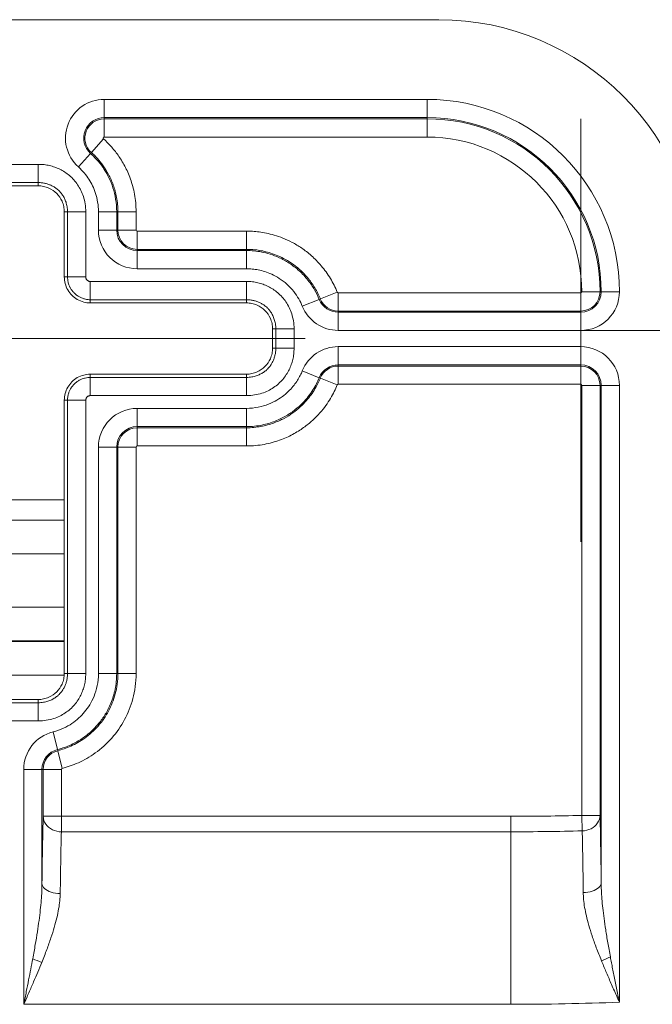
# Model space of a CAD drawing. Header units: inches. Extents: x 0 to 110, y 2 to 70.
# Tile 107 of 129: x 81.53 to 82.75, y 39.8 to 41.69. Entities that reach past the tile are written whole.
import ezdxf

# ---------------------------------------------------------------- set-up
doc = ezdxf.new("R2010")
doc.units = ezdxf.units.IN
doc.header["$LTSCALE"] = 3.25
doc.header["$MEASUREMENT"] = 0
for name, color, linetype, lineweight in [('Center Mark (ANSI)', 7, 'Continuous', 9), ('Visible (ANSI)', 7, 'Continuous', 18), ('Visible Narrow (ANSI)', 7, 'Continuous', 5)]:
    doc.layers.add(name, color=color, linetype=linetype, lineweight=lineweight)
doc.layers.add('Centerline (ANSI)', color=1, linetype='Continuous', lineweight=9, true_color=0xff0000)

msp = doc.modelspace()

# ---------------------------------------------------------------- linework, layer by layer
at = {"layer": 'Center Mark (ANSI)', "linetype": 'Continuous'}
for p, q in [((82.6107, 41.5029), (82.6107, 40.6904)), ((83.0519, 41.0967), (82.1694, 41.0967))]:
    msp.add_line(p, q, dxfattribs=at)
at = {"layer": 'Centerline (ANSI)', "linetype": 'Continuous'}
msp.add_line((82.0819, 41.0811), (80.9694, 41.0811), dxfattribs=at)
at = {"layer": 'Visible (ANSI)'}
for p, q in [((82.3382, 41.6936), (81.1991, 41.6936)), ((81.5691, 41.3745), (81.4822, 41.3745)), ((81.6191, 41.1995), (81.6191, 41.3245)), ((81.9691, 41.1495), (81.6691, 41.1495)), ((82.0191, 41.0626), (82.0191, 41.0995)), ((81.6691, 41.0126), (81.9691, 41.0126)), ((81.6191, 40.4376), (81.6191, 40.9626)), ((81.4322, 40.7711), (81.6191, 40.7711)), ((81.4822, 40.3876), (81.5691, 40.3876))]:
    msp.add_line(p, q, dxfattribs=at)
msp.add_arc((82.3382, 41.1936), 0.5, 0, 90, dxfattribs=at)
for points, knots in [([(81.6191, 41.3245), (81.6191, 41.328), (81.6187, 41.3315), (81.6173, 41.3383), (81.6162, 41.3416), (81.6123, 41.3504), (81.6088, 41.3556), (81.6002, 41.3642), (81.595, 41.3677), (81.5862, 41.3716), (81.5829, 41.3727), (81.5761, 41.3741), (81.5726, 41.3745), (81.5691, 41.3745)], [0.000001, 0.000001, 0.000001, 0.000001, 0.0264935, 0.0264935, 0.0529973, 0.0529973, 0.0996661, 0.0996661, 0.1463348, 0.1463348, 0.1728385, 0.1728385, 0.1993307, 0.1993307, 0.1993307, 0.1993307]), ([(81.6691, 41.1495), (81.6648, 41.1495), (81.6561, 41.1507), (81.6439, 41.1557), (81.6334, 41.1638), (81.6253, 41.1743), (81.6203, 41.1865), (81.6191, 41.1952), (81.6191, 41.1995)], [0, 0, 0, 0, 0.164605, 0.333667, 0.500193, 0.666606, 0.835389, 1, 1, 1, 1]), ([(82.0191, 41.0995), (82.0191, 41.103), (82.0187, 41.1065), (82.0173, 41.1133), (82.0162, 41.1166), (82.0123, 41.1254), (82.0088, 41.1306), (82.0002, 41.1392), (81.995, 41.1427), (81.9862, 41.1466), (81.9829, 41.1477), (81.9761, 41.1491), (81.9726, 41.1495), (81.9691, 41.1495)], [0.000001, 0.000001, 0.000001, 0.000001, 0.0264935, 0.0264935, 0.0529973, 0.0529973, 0.0996661, 0.0996661, 0.1463348, 0.1463348, 0.1728385, 0.1728385, 0.1993307, 0.1993307, 0.1993307, 0.1993307]), ([(81.9691, 41.0126), (81.9726, 41.0126), (81.9761, 41.013), (81.9829, 41.0145), (81.9862, 41.0156), (81.995, 41.0195), (82.0002, 41.0229), (82.0088, 41.0316), (82.0123, 41.0368), (82.0162, 41.0455), (82.0173, 41.0489), (82.0187, 41.0557), (82.0191, 41.0591), (82.0191, 41.0626)], [0.000001, 0.000001, 0.000001, 0.000001, 0.0264935, 0.0264935, 0.0529973, 0.0529973, 0.0996661, 0.0996661, 0.1463348, 0.1463348, 0.1728385, 0.1728385, 0.1993307, 0.1993307, 0.1993307, 0.1993307]), ([(81.6191, 40.9626), (81.6191, 40.9669), (81.6203, 40.9757), (81.6253, 40.9879), (81.6334, 40.9984), (81.6439, 41.0065), (81.6561, 41.0115), (81.6648, 41.0126), (81.6691, 41.0126)], [0, 0, 0, 0, 0.164611, 0.333394, 0.499807, 0.666333, 0.835395, 1, 1, 1, 1]), ([(81.5691, 40.3876), (81.5726, 40.3876), (81.5761, 40.388), (81.5829, 40.3895), (81.5862, 40.3906), (81.595, 40.3945), (81.6002, 40.3979), (81.6088, 40.4066), (81.6123, 40.4118), (81.6162, 40.4205), (81.6173, 40.4239), (81.6187, 40.4307), (81.6191, 40.4341), (81.6191, 40.4376)], [0.000001, 0.000001, 0.000001, 0.000001, 0.0264935, 0.0264935, 0.0529973, 0.0529973, 0.0996661, 0.0996661, 0.1463348, 0.1463348, 0.1728385, 0.1728385, 0.1993307, 0.1993307, 0.1993307, 0.1993307])]:
    msp.add_open_spline(points, degree=3, knots=knots, dxfattribs=at)
at = {"layer": 'Visible Narrow (ANSI)'}
for p, q in [((81.6958, 41.5405), (82.3157, 41.5405)), ((81.6958, 41.5055), (81.6958, 41.5405)), ((82.3157, 41.5055), (82.3157, 41.5405)), ((81.6958, 41.5055), (82.3157, 41.5055)), ((81.6958, 41.5032), (81.6958, 41.5055)), ((81.6958, 41.5032), (82.3157, 41.5032)), ((81.6958, 41.4682), (81.6958, 41.5032)), ((82.3157, 41.5055), (82.3157, 41.5032)), ((82.3157, 41.4682), (82.3157, 41.5032)), ((81.6944, 41.4645), (81.6711, 41.4385)), ((81.6958, 41.4682), (82.3157, 41.4682)), ((81.6696, 41.4367), (81.6462, 41.4107)), ((81.6711, 41.4385), (81.6696, 41.4367)), ((81.4822, 41.4157), (81.5691, 41.4157)), ((81.5691, 41.3807), (81.5691, 41.4157)), ((81.4822, 41.3807), (81.5691, 41.3807)), ((81.5691, 41.3745), (81.5691, 41.3807)), ((81.6191, 41.3245), (81.6253, 41.3245)), ((81.6253, 41.3245), (81.6603, 41.3245)), ((81.6253, 41.3245), (81.6253, 41.1995)), ((81.6603, 41.3245), (81.6603, 41.1995)), ((81.6847, 41.2895), (81.6847, 41.3245)), ((81.7197, 41.3245), (81.6847, 41.3245)), ((81.7197, 41.2895), (81.7197, 41.3245)), ((81.722, 41.3245), (81.7197, 41.3245)), ((81.722, 41.2895), (81.722, 41.3245)), ((81.757, 41.3245), (81.722, 41.3245)), ((81.757, 41.2895), (81.757, 41.3245)), ((81.7197, 41.2895), (81.6847, 41.2895)), ((81.722, 41.2895), (81.7197, 41.2895)), ((81.757, 41.2895), (81.722, 41.2895)), ((81.9691, 41.2874), (81.7591, 41.2874)), ((81.7591, 41.2874), (81.7591, 41.2524)), ((81.9691, 41.2874), (81.9691, 41.2524)), ((81.9691, 41.2524), (81.7591, 41.2524)), ((81.7591, 41.2524), (81.7591, 41.2501)), ((81.9691, 41.2524), (81.9691, 41.2501)), ((81.9691, 41.2501), (81.7591, 41.2501)), ((81.7591, 41.2501), (81.7591, 41.2151)), ((81.9691, 41.2501), (81.9691, 41.2151)), ((81.9691, 41.2151), (81.7591, 41.2151)), ((81.6191, 41.1995), (81.6253, 41.1995)), ((81.6253, 41.1995), (81.6603, 41.1995)), ((81.6691, 41.1907), (81.9691, 41.1907)), ((81.6691, 41.1557), (81.6691, 41.1907)), ((81.9691, 41.1557), (81.9691, 41.1907)), ((82.1086, 41.1563), (82.0762, 41.1431)), ((82.1108, 41.1571), (82.1086, 41.1563)), ((82.1432, 41.1703), (82.1108, 41.1571)), ((82.6107, 41.169), (82.1451, 41.169)), ((82.1451, 41.169), (82.1451, 41.134)), ((82.6107, 41.169), (82.6107, 41.134)), ((82.6128, 41.1711), (82.6478, 41.1711)), ((82.6501, 41.1711), (82.6478, 41.1711)), ((82.6501, 41.1711), (82.6851, 41.1711)), ((81.6691, 41.1557), (81.9691, 41.1557)), ((81.6691, 41.1495), (81.6691, 41.1557)), ((81.9691, 41.1495), (81.9691, 41.1557)), ((82.6107, 41.134), (82.1451, 41.134)), ((82.1451, 41.134), (82.1451, 41.1317)), ((82.6107, 41.1317), (82.1451, 41.1317)), ((82.1451, 41.1317), (82.1451, 41.0967)), ((82.6107, 41.1317), (82.6107, 41.134)), ((82.6107, 41.1317), (82.6107, 41.0967)), ((82.0191, 41.0995), (82.0253, 41.0995)), ((82.0253, 41.0995), (82.0603, 41.0995)), ((82.0253, 41.0995), (82.0253, 41.0626)), ((82.0603, 41.0995), (82.0603, 41.0626)), ((82.6107, 41.0967), (82.1451, 41.0967)), ((82.0191, 41.0626), (82.0253, 41.0626)), ((82.0253, 41.0626), (82.0603, 41.0626)), ((82.1451, 41.0655), (82.6107, 41.0655)), ((82.1451, 41.0305), (82.1451, 41.0655)), ((82.6107, 41.0305), (82.6107, 41.0655)), ((82.1451, 41.0305), (82.6107, 41.0305)), ((82.1451, 41.0305), (82.1451, 41.0282)), ((82.1451, 41.0282), (82.6107, 41.0282)), ((82.1451, 40.9932), (82.1451, 41.0282)), ((82.6107, 41.0282), (82.6107, 41.0305)), ((82.6107, 40.9932), (82.6107, 41.0282)), ((81.6691, 41.0126), (81.6691, 41.0064)), ((81.9691, 41.0064), (81.6691, 41.0064)), ((81.6691, 41.0064), (81.6691, 40.9715)), ((81.9691, 41.0126), (81.9691, 41.0064)), ((81.9691, 41.0064), (81.9691, 40.9715)), ((82.1086, 41.0059), (82.0762, 41.019)), ((82.1086, 41.0059), (82.1108, 41.005)), ((82.1432, 40.9919), (82.1108, 41.005)), ((82.1451, 40.9932), (82.6107, 40.9932)), ((82.6128, 40.9911), (82.6128, 40.1651)), ((82.6128, 40.9911), (82.6478, 40.9911)), ((82.6478, 40.9911), (82.6478, 40.1651)), ((82.6478, 40.9911), (82.6501, 40.9911)), ((82.6501, 40.9911), (82.6851, 40.9911)), ((82.6501, 40.9911), (82.6501, 40.0359)), ((82.6851, 40.9911), (82.6851, 39.8062)), ((81.9691, 40.9715), (81.6691, 40.9715)), ((81.6191, 40.9626), (81.6253, 40.9626)), ((81.6253, 40.9626), (81.6603, 40.9626)), ((81.6253, 40.9626), (81.6253, 40.4376)), ((81.6603, 40.9626), (81.6603, 40.4376)), ((81.7591, 40.947), (81.9691, 40.947)), ((81.7591, 40.912), (81.7591, 40.947)), ((81.9691, 40.912), (81.9691, 40.947)), ((81.7591, 40.912), (81.9691, 40.912)), ((81.7591, 40.9097), (81.7591, 40.912)), ((81.9691, 40.9097), (81.9691, 40.912)), ((81.7591, 40.9097), (81.9691, 40.9097)), ((81.7591, 40.8747), (81.7591, 40.9097)), ((81.9691, 40.8747), (81.9691, 40.9097)), ((81.6847, 40.4376), (81.6847, 40.8726)), ((81.7197, 40.8726), (81.6847, 40.8726)), ((81.7197, 40.4376), (81.7197, 40.8726)), ((81.722, 40.8726), (81.7197, 40.8726)), ((81.757, 40.8726), (81.722, 40.8726)), ((81.722, 40.4376), (81.722, 40.8726)), ((81.757, 40.4376), (81.757, 40.8726)), ((81.7591, 40.8747), (81.9691, 40.8747)), ((81.4322, 40.7325), (81.6191, 40.7325)), ((81.4322, 40.6678), (81.6191, 40.6678)), ((81.6191, 40.5652), (81.4322, 40.5652)), ((81.6191, 40.5002), (81.4322, 40.5002)), ((81.4322, 40.4992), (81.6191, 40.4992)), ((81.6191, 40.4376), (81.6253, 40.4376)), ((81.6253, 40.4376), (81.6603, 40.4376)), ((81.7197, 40.4376), (81.6847, 40.4376)), ((81.722, 40.4376), (81.7197, 40.4376)), ((81.757, 40.4376), (81.722, 40.4376)), ((81.4324, 40.4342), (81.619, 40.4342)), ((81.6252, 40.4342), (81.6252, 40.4342)), ((81.6603, 40.4342), (81.6603, 40.4342)), ((81.757, 40.4342), (81.757, 40.4342)), ((81.5691, 40.3814), (81.4822, 40.3814)), ((81.5691, 40.3876), (81.5691, 40.3814)), ((81.5691, 40.3814), (81.5691, 40.3465)), ((81.5691, 40.3465), (81.4822, 40.3465)), ((81.606, 40.2916), (81.5975, 40.3256)), ((81.6066, 40.2894), (81.606, 40.2916)), ((81.6152, 40.2555), (81.6066, 40.2894)), ((81.5413, 39.8022), (81.5413, 40.2534)), ((81.5763, 40.2534), (81.5413, 40.2534)), ((81.5763, 40.034), (81.5763, 40.2534)), ((81.5786, 40.2534), (81.5763, 40.2534)), ((81.6136, 40.2534), (81.5786, 40.2534)), ((81.5786, 40.1633), (81.5786, 40.2534)), ((81.6136, 40.1633), (81.6136, 40.2534)), ((81.6136, 40.1633), (81.5786, 40.1633)), ((81.6136, 40.1633), (82.4768, 40.1633)), ((81.6136, 40.1335), (81.6136, 40.1633)), ((82.4768, 40.1335), (82.4768, 40.1633)), ((82.6478, 40.1651), (82.6128, 40.1651)), ((82.6128, 40.1651), (82.6136, 40.1354)), ((81.6136, 40.1335), (82.4768, 40.1335)), ((82.4768, 40.1335), (82.4768, 39.8022)), ((82.4768, 39.8022), (81.5413, 39.8022))]:
    msp.add_line(p, q, dxfattribs=at)
for centre, radius, start, end in [((81.6958, 41.4661), 0.0744, 90, 228.1355), ((82.3157, 41.1711), 0.3694, 0, 90), ((81.6958, 41.4661), 0.0394, 90, 228.1355), ((81.6958, 41.4661), 0.0371, 90, 228.1355), ((82.3157, 41.1711), 0.3344, 0, 90), ((82.3157, 41.1711), 0.3321, 0, 90), ((81.6958, 41.4661), 0.0021, 90, 228.1357), ((82.3157, 41.1711), 0.2971, 0, 90), ((81.7591, 41.2895), 0.0744, 180, 270), ((81.7591, 41.2895), 0.0394, 180, 270), ((81.7591, 41.2895), 0.0371, 180, 270), ((81.7591, 41.2895), 0.0021, 180, 270), ((82.1451, 41.1711), 0.0394, 202.0689, 270), ((82.1451, 41.1711), 0.0371, 202.0686, 270), ((82.1451, 41.1711), 0.0021, 202.0618, 270), ((82.6107, 41.1711), 0.0744, 270, 0), ((82.6107, 41.1711), 0.0394, 270, 0), ((82.6107, 41.1711), 0.0371, 270, 0), ((82.6107, 41.1711), 0.0021, 270, 0), ((82.1451, 41.1711), 0.0744, 202.0689, 270), ((82.1451, 40.9911), 0.0744, 90, 157.9312), ((82.6107, 40.9911), 0.0744, 0, 90), ((82.1451, 40.9911), 0.0394, 90, 157.9312), ((82.1451, 40.9911), 0.0371, 90, 157.9312), ((82.6107, 40.9911), 0.0394, 0, 90), ((82.6107, 40.9911), 0.0371, 0, 90), ((82.1451, 40.9911), 0.0021, 90, 157.9312), ((82.6107, 40.9911), 0.0021, 0, 90), ((81.7591, 40.8726), 0.0744, 90, 180), ((81.7591, 40.8726), 0.0394, 90, 180), ((81.7591, 40.8726), 0.0371, 90, 180), ((81.7591, 40.8726), 0.0021, 90, 180), ((81.6157, 40.2534), 0.0744, 104.1863, 180), ((81.6157, 40.2534), 0.0394, 104.1862, 180), ((81.6157, 40.2534), 0.0371, 104.1867, 180), ((81.6157, 40.2534), 0.0021, 104.1782, 180), ((82.4768, 45.2086), 5.0453, 270, 271.5444), ((82.4768, 45.2086), 5.075, 270, 271.5444), ((82.4768, 45.2086), 5.4064, 270, 272.2078)]:
    msp.add_arc(centre, radius, start, end, dxfattribs=at)
for centre, major_axis, ratio, start_param, end_param in [((81.5758, 39.8898), (0.0328, -0.0122), 0.193628, 4.23145, 4.784116), ((82.6503, 39.8932), (-0.0328, -0.0123), 0.19702, 1.504285, 2.054698)]:
    msp.add_ellipse(centre, major_axis=major_axis, ratio=ratio, start_param=start_param, end_param=end_param, dxfattribs=at)
for points, knots in [([(81.757, 41.3245), (81.757, 41.3365), (81.7548, 41.3589), (81.7466, 41.3883), (81.7355, 41.4132), (81.7224, 41.434), (81.7085, 41.451), (81.6991, 41.4603), (81.6944, 41.4645)], [0.0000011, 0.0000011, 0.0000011, 0.0000011, 0.1666667, 0.3333333, 0.5, 0.6666667, 0.8333333, 1, 1, 1, 1]), ([(81.7197, 41.3245), (81.7197, 41.3331), (81.719, 41.3413), (81.7177, 41.349), (81.7164, 41.3568), (81.7146, 41.364), (81.7124, 41.3707), (81.7103, 41.3775), (81.7077, 41.3838), (81.7049, 41.3896), (81.7021, 41.3955), (81.6991, 41.4009), (81.6957, 41.4061), (81.6923, 41.4114), (81.6886, 41.4164), (81.6843, 41.4215), (81.68, 41.4266), (81.6751, 41.4318), (81.6696, 41.4367)], [0, 0, 0, 0, 0.1666667, 0.1666667, 0.1666667, 0.3333333, 0.3333333, 0.3333333, 0.5, 0.5, 0.5, 0.6666667, 0.6666667, 0.6666667, 0.8333333, 0.8333333, 0.8333333, 1, 1, 1, 1]), ([(81.722, 41.3245), (81.722, 41.3342), (81.7211, 41.3433), (81.7195, 41.3519), (81.718, 41.3605), (81.7158, 41.3685), (81.7132, 41.3759), (81.7105, 41.3832), (81.7075, 41.39), (81.7042, 41.3962), (81.701, 41.4024), (81.6974, 41.408), (81.6938, 41.4131), (81.6901, 41.4182), (81.6864, 41.4228), (81.6826, 41.427), (81.6787, 41.4313), (81.6749, 41.435), (81.6711, 41.4385)], [0.0000005, 0.0000005, 0.0000005, 0.0000005, 0.1666667, 0.1666667, 0.1666667, 0.3333333, 0.3333333, 0.3333333, 0.5, 0.5, 0.5, 0.6666667, 0.6666667, 0.6666667, 0.8333333, 0.8333333, 0.8333333, 1, 1, 1, 1]), ([(81.6847, 41.3245), (81.6847, 41.3311), (81.6842, 41.3374), (81.6832, 41.3433), (81.6822, 41.3492), (81.6808, 41.3548), (81.6791, 41.36), (81.6775, 41.3652), (81.6755, 41.3701), (81.6734, 41.3746), (81.6712, 41.379), (81.6689, 41.3831), (81.6663, 41.3871), (81.6637, 41.3911), (81.6609, 41.395), (81.6576, 41.3989), (81.6543, 41.4029), (81.6505, 41.4068), (81.6462, 41.4107)], [0, 0, 0, 0, 0.1666667, 0.1666667, 0.1666667, 0.3333333, 0.3333333, 0.3333333, 0.5, 0.5, 0.5, 0.6666667, 0.6666667, 0.6666667, 0.8333333, 0.8333333, 0.8333333, 1, 1, 1, 1]), ([(81.5691, 41.3807), (81.5716, 41.3807), (81.574, 41.3805), (81.5763, 41.3803), (81.5785, 41.38), (81.5807, 41.3796), (81.5828, 41.3791), (81.5849, 41.3786), (81.587, 41.378), (81.589, 41.3772), (81.591, 41.3765), (81.593, 41.3757), (81.595, 41.3747), (81.597, 41.3738), (81.5989, 41.3727), (81.6008, 41.3715), (81.6027, 41.3703), (81.6045, 41.3689), (81.6063, 41.3675), (81.6073, 41.3666), (81.6083, 41.3657), (81.6093, 41.3647), (81.61, 41.364), (81.6106, 41.3633), (81.6113, 41.3625), (81.6129, 41.3608), (81.6144, 41.3588), (81.6157, 41.3568), (81.6171, 41.3548), (81.6183, 41.3526), (81.6194, 41.3503), (81.6205, 41.348), (81.6215, 41.3455), (81.6224, 41.3429), (81.6232, 41.3403), (81.6239, 41.3375), (81.6245, 41.3344), (81.625, 41.3313), (81.6253, 41.328), (81.6253, 41.3245)], [0, 0, 0, 0, 0.083333, 0.083333, 0.083333, 0.166667, 0.166667, 0.166667, 0.25, 0.25, 0.25, 0.333333, 0.333333, 0.333333, 0.416667, 0.416667, 0.416667, 0.5, 0.5, 0.5, 0.548853, 0.548853, 0.548853, 0.583333, 0.583333, 0.583333, 0.666667, 0.666667, 0.666667, 0.75, 0.75, 0.75, 0.833333, 0.833333, 0.833333, 0.916667, 0.916667, 0.916667, 1, 1, 1, 1]), ([(82.1432, 41.1703), (82.1395, 41.1794), (82.1309, 41.1967), (82.1129, 41.2216), (82.0936, 41.241), (82.0749, 41.2554), (82.0564, 41.2664), (82.0387, 41.2744), (82.0222, 41.28), (82.0069, 41.2838), (81.993, 41.2861), (81.9804, 41.2872), (81.9728, 41.2874), (81.9691, 41.2874)], [0.0000008, 0.0000008, 0.0000008, 0.0000008, 0.0909091, 0.1818182, 0.2727273, 0.3636364, 0.4545455, 0.5454545, 0.6363636, 0.7272727, 0.8181818, 0.9090909, 1, 1, 1, 1]), ([(82.1108, 41.1571), (82.1078, 41.1644), (82.1043, 41.1715), (82.1001, 41.1784), (82.0959, 41.1854), (82.0911, 41.1921), (82.086, 41.1981), (82.0809, 41.2041), (82.0757, 41.2094), (82.0705, 41.214), (82.0653, 41.2186), (82.0602, 41.2225), (82.0552, 41.2259), (82.0501, 41.2294), (82.0452, 41.2323), (82.0403, 41.2349), (82.0354, 41.2375), (82.0306, 41.2396), (82.0259, 41.2415), (82.0213, 41.2433), (82.0168, 41.2449), (82.0125, 41.2461), (82.0082, 41.2474), (82.004, 41.2484), (82.0001, 41.2493), (81.9961, 41.2501), (81.9923, 41.2507), (81.9887, 41.2512), (81.9851, 41.2516), (81.9817, 41.252), (81.9784, 41.2522), (81.9752, 41.2524), (81.9721, 41.2524), (81.9691, 41.2524)], [0.0000004, 0.0000004, 0.0000004, 0.0000004, 0.0909091, 0.0909091, 0.0909091, 0.1818182, 0.1818182, 0.1818182, 0.2727273, 0.2727273, 0.2727273, 0.3636364, 0.3636364, 0.3636364, 0.4545455, 0.4545455, 0.4545455, 0.5454545, 0.5454545, 0.5454545, 0.6363636, 0.6363636, 0.6363636, 0.7272727, 0.7272727, 0.7272727, 0.8181818, 0.8181818, 0.8181818, 0.9090909, 0.9090909, 0.9090909, 1, 1, 1, 1]), ([(82.1086, 41.1563), (82.1062, 41.1623), (82.1032, 41.1685), (82.0997, 41.1746), (82.0961, 41.1808), (82.0919, 41.1871), (82.087, 41.1933), (82.082, 41.1995), (82.0762, 41.2057), (82.0701, 41.2113), (82.0639, 41.2168), (82.0574, 41.2218), (82.0509, 41.226), (82.0445, 41.2302), (82.0381, 41.2336), (82.032, 41.2364), (82.0259, 41.2392), (82.0201, 41.2414), (82.0144, 41.2431), (82.0088, 41.2449), (82.0035, 41.2462), (81.9983, 41.2473), (81.9931, 41.2483), (81.9882, 41.249), (81.9833, 41.2495), (81.9785, 41.2499), (81.9737, 41.2501), (81.9691, 41.2501)], [0, 0, 0, 0, 0.111111, 0.111111, 0.111111, 0.222222, 0.222222, 0.222222, 0.333333, 0.333333, 0.333333, 0.444444, 0.444444, 0.444444, 0.555556, 0.555556, 0.555556, 0.666667, 0.666667, 0.666667, 0.777778, 0.777778, 0.777778, 0.888889, 0.888889, 0.888889, 1, 1, 1, 1]), ([(82.0762, 41.1431), (82.0743, 41.1478), (82.0721, 41.1525), (82.0693, 41.1572), (82.0666, 41.1619), (82.0634, 41.1667), (82.0596, 41.1715), (82.0558, 41.1762), (82.0513, 41.181), (82.0466, 41.1853), (82.0419, 41.1896), (82.0368, 41.1934), (82.0319, 41.1966), (82.027, 41.1998), (82.0221, 41.2024), (82.0174, 41.2046), (82.0128, 41.2067), (82.0083, 41.2084), (82.0039, 41.2098), (81.9996, 41.2111), (81.9955, 41.2121), (81.9915, 41.2129), (81.9875, 41.2137), (81.9837, 41.2143), (81.98, 41.2146), (81.9763, 41.215), (81.9727, 41.2151), (81.9691, 41.2151)], [0, 0, 0, 0, 0.111111, 0.111111, 0.111111, 0.222222, 0.222222, 0.222222, 0.333333, 0.333333, 0.333333, 0.444444, 0.444444, 0.444444, 0.555556, 0.555556, 0.555556, 0.666667, 0.666667, 0.666667, 0.777778, 0.777778, 0.777778, 0.888889, 0.888889, 0.888889, 1, 1, 1, 1]), ([(81.6253, 41.1995), (81.6253, 41.1978), (81.6254, 41.1961), (81.6256, 41.1944), (81.6258, 41.1927), (81.6261, 41.1911), (81.6265, 41.1893), (81.6266, 41.189), (81.6267, 41.1887), (81.6268, 41.1883), (81.6271, 41.1869), (81.6276, 41.1855), (81.6281, 41.1841), (81.6288, 41.1823), (81.6296, 41.1805), (81.6306, 41.1787), (81.6308, 41.1784), (81.631, 41.178), (81.6312, 41.1776), (81.632, 41.1762), (81.633, 41.1747), (81.634, 41.1733), (81.6353, 41.1717), (81.6366, 41.1701), (81.6381, 41.1686), (81.6383, 41.1684), (81.6385, 41.1682), (81.6387, 41.168), (81.6404, 41.1664), (81.6423, 41.1648), (81.6441, 41.1636), (81.6451, 41.1628), (81.6462, 41.1622), (81.6472, 41.1616), (81.648, 41.1611), (81.6488, 41.1607), (81.6496, 41.1603), (81.6514, 41.1594), (81.6533, 41.1586), (81.6553, 41.158), (81.6561, 41.1577), (81.657, 41.1574), (81.6579, 41.1572), (81.6591, 41.1569), (81.6603, 41.1566), (81.6616, 41.1564), (81.6639, 41.156), (81.6665, 41.1557), (81.6691, 41.1557)], [0.0000196, 0.0000196, 0.0000196, 0.0000196, 0.0909091, 0.0909091, 0.0909091, 0.1818182, 0.1818182, 0.1818182, 0.199711, 0.199711, 0.199711, 0.2727273, 0.2727273, 0.2727273, 0.3636364, 0.3636364, 0.3636364, 0.3823148, 0.3823148, 0.3823148, 0.4545455, 0.4545455, 0.4545455, 0.5355058, 0.5355058, 0.5355058, 0.5454545, 0.5454545, 0.5454545, 0.6363636, 0.6363636, 0.6363636, 0.6882439, 0.6882439, 0.6882439, 0.7272727, 0.7272727, 0.7272727, 0.8181818, 0.8181818, 0.8181818, 0.8578471, 0.8578471, 0.8578471, 0.9090909, 0.9090909, 0.9090909, 1, 1, 1, 1]), ([(81.6603, 41.1995), (81.6603, 41.1992), (81.6603, 41.1988), (81.6604, 41.1985), (81.6604, 41.1982), (81.6605, 41.1978), (81.6606, 41.1975), (81.6606, 41.1971), (81.6607, 41.1968), (81.6609, 41.1964), (81.661, 41.1961), (81.6612, 41.1957), (81.6614, 41.1953), (81.6616, 41.195), (81.6618, 41.1946), (81.6621, 41.1942), (81.6623, 41.1939), (81.6627, 41.1935), (81.663, 41.1932), (81.6633, 41.1928), (81.6637, 41.1925), (81.6641, 41.1923), (81.6645, 41.192), (81.6648, 41.1918), (81.6652, 41.1916), (81.6656, 41.1915), (81.6659, 41.1913), (81.6663, 41.1912), (81.6667, 41.191), (81.6672, 41.1909), (81.6676, 41.1908), (81.6681, 41.1908), (81.6686, 41.1907), (81.6691, 41.1907)], [0.0000186, 0.0000186, 0.0000186, 0.0000186, 0.0909091, 0.0909091, 0.0909091, 0.1818182, 0.1818182, 0.1818182, 0.2727273, 0.2727273, 0.2727273, 0.3636364, 0.3636364, 0.3636364, 0.4545455, 0.4545455, 0.4545455, 0.5454545, 0.5454545, 0.5454545, 0.6363636, 0.6363636, 0.6363636, 0.7272727, 0.7272727, 0.7272727, 0.8181818, 0.8181818, 0.8181818, 0.9090909, 0.9090909, 0.9090909, 1, 1, 1, 1]), ([(81.9691, 41.1557), (81.9716, 41.1557), (81.974, 41.1555), (81.9763, 41.1553), (81.9785, 41.155), (81.9807, 41.1546), (81.9828, 41.1541), (81.9849, 41.1536), (81.987, 41.153), (81.989, 41.1522), (81.991, 41.1515), (81.993, 41.1507), (81.995, 41.1497), (81.997, 41.1488), (81.9989, 41.1477), (82.0008, 41.1465), (82.0027, 41.1453), (82.0045, 41.1439), (82.0063, 41.1425), (82.0073, 41.1416), (82.0083, 41.1407), (82.0093, 41.1397), (82.01, 41.139), (82.0106, 41.1383), (82.0113, 41.1375), (82.0129, 41.1358), (82.0144, 41.1338), (82.0157, 41.1318), (82.0171, 41.1298), (82.0183, 41.1276), (82.0194, 41.1253), (82.0205, 41.123), (82.0215, 41.1205), (82.0224, 41.1179), (82.0232, 41.1153), (82.0239, 41.1125), (82.0245, 41.1094), (82.025, 41.1063), (82.0253, 41.103), (82.0253, 41.0995)], [0, 0, 0, 0, 0.083333, 0.083333, 0.083333, 0.166667, 0.166667, 0.166667, 0.25, 0.25, 0.25, 0.333333, 0.333333, 0.333333, 0.416667, 0.416667, 0.416667, 0.5, 0.5, 0.5, 0.548853, 0.548853, 0.548853, 0.583333, 0.583333, 0.583333, 0.666667, 0.666667, 0.666667, 0.75, 0.75, 0.75, 0.833333, 0.833333, 0.833333, 0.916667, 0.916667, 0.916667, 1, 1, 1, 1]), ([(82.0253, 41.0626), (82.0253, 41.0602), (82.0251, 41.0578), (82.0249, 41.0555), (82.0246, 41.0532), (82.0242, 41.0511), (82.0237, 41.049), (82.0232, 41.0469), (82.0226, 41.0448), (82.0219, 41.0428), (82.0211, 41.0407), (82.0203, 41.0387), (82.0193, 41.0367), (82.0184, 41.0348), (82.0173, 41.0328), (82.0161, 41.031), (82.0149, 41.0291), (82.0135, 41.0272), (82.0121, 41.0255), (82.0112, 41.0245), (82.0103, 41.0234), (82.0093, 41.0225), (82.0086, 41.0218), (82.0079, 41.0211), (82.0072, 41.0205), (82.0054, 41.0189), (82.0035, 41.0174), (82.0014, 41.0161), (81.9994, 41.0147), (81.9972, 41.0135), (81.9949, 41.0124), (81.9926, 41.0113), (81.9902, 41.0103), (81.9875, 41.0094), (81.9849, 41.0086), (81.9821, 41.0078), (81.979, 41.0073), (81.9759, 41.0068), (81.9726, 41.0065), (81.9691, 41.0064)], [0, 0, 0, 0, 0.083333, 0.083333, 0.083333, 0.166667, 0.166667, 0.166667, 0.25, 0.25, 0.25, 0.333333, 0.333333, 0.333333, 0.416667, 0.416667, 0.416667, 0.5, 0.5, 0.5, 0.548853, 0.548853, 0.548853, 0.583333, 0.583333, 0.583333, 0.666667, 0.666667, 0.666667, 0.75, 0.75, 0.75, 0.833333, 0.833333, 0.833333, 0.916667, 0.916667, 0.916667, 1, 1, 1, 1]), ([(81.6691, 41.0064), (81.6674, 41.0064), (81.6657, 41.0063), (81.664, 41.0061), (81.6623, 41.0059), (81.6607, 41.0057), (81.6589, 41.0052), (81.6586, 41.0052), (81.6583, 41.0051), (81.6579, 41.005), (81.6565, 41.0046), (81.6551, 41.0042), (81.6537, 41.0036), (81.6519, 41.003), (81.6501, 41.0022), (81.6483, 41.0012), (81.648, 41.001), (81.6476, 41.0008), (81.6472, 41.0006), (81.6458, 40.9997), (81.6443, 40.9988), (81.6429, 40.9977), (81.6413, 40.9965), (81.6396, 40.9951), (81.6381, 40.9936), (81.638, 40.9934), (81.6378, 40.9932), (81.6376, 40.9931), (81.636, 40.9914), (81.6345, 40.9895), (81.6332, 40.9877), (81.6324, 40.9866), (81.6318, 40.9856), (81.6312, 40.9845), (81.6307, 40.9838), (81.6303, 40.983), (81.6299, 40.9822), (81.629, 40.9804), (81.6282, 40.9785), (81.6276, 40.9765), (81.6273, 40.9756), (81.627, 40.9748), (81.6268, 40.9738), (81.6265, 40.9727), (81.6262, 40.9714), (81.626, 40.9701), (81.6256, 40.9678), (81.6253, 40.9653), (81.6253, 40.9626)], [0.0000195, 0.0000195, 0.0000195, 0.0000195, 0.0909091, 0.0909091, 0.0909091, 0.1818182, 0.1818182, 0.1818182, 0.1996604, 0.1996604, 0.1996604, 0.2727273, 0.2727273, 0.2727273, 0.3636364, 0.3636364, 0.3636364, 0.3825679, 0.3825679, 0.3825679, 0.4545455, 0.4545455, 0.4545455, 0.5358538, 0.5358538, 0.5358538, 0.5454545, 0.5454545, 0.5454545, 0.6363636, 0.6363636, 0.6363636, 0.6885254, 0.6885254, 0.6885254, 0.7272727, 0.7272727, 0.7272727, 0.8181818, 0.8181818, 0.8181818, 0.8578446, 0.8578446, 0.8578446, 0.9090909, 0.9090909, 0.9090909, 1, 1, 1, 1]), ([(81.9691, 40.947), (81.9772, 40.947), (81.9847, 40.9479), (81.9917, 40.9493), (81.9988, 40.9507), (82.0053, 40.9527), (82.0113, 40.955), (82.0172, 40.9573), (82.0226, 40.96), (82.0275, 40.9628), (82.0325, 40.9657), (82.0369, 40.9688), (82.0409, 40.972), (82.0449, 40.9752), (82.0484, 40.9784), (82.0516, 40.9817), (82.0548, 40.9849), (82.0577, 40.9882), (82.0602, 40.9914), (82.0627, 40.9947), (82.065, 40.9978), (82.0669, 41.001), (82.0689, 41.0041), (82.0706, 41.0072), (82.0722, 41.0102), (82.0737, 41.0132), (82.075, 41.0161), (82.0762, 41.019)], [0, 0, 0, 0, 0.111111, 0.111111, 0.111111, 0.222222, 0.222222, 0.222222, 0.333333, 0.333333, 0.333333, 0.444444, 0.444444, 0.444444, 0.555556, 0.555556, 0.555556, 0.666667, 0.666667, 0.666667, 0.777778, 0.777778, 0.777778, 0.888889, 0.888889, 0.888889, 1, 1, 1, 1]), ([(81.9691, 40.912), (81.9796, 40.912), (81.9895, 40.9131), (81.9986, 40.915), (82.0078, 40.9168), (82.0162, 40.9193), (82.024, 40.9224), (82.0317, 40.9254), (82.0388, 40.9289), (82.0452, 40.9327), (82.0517, 40.9364), (82.0574, 40.9404), (82.0626, 40.9446), (82.0678, 40.9487), (82.0724, 40.9529), (82.0766, 40.9572), (82.0808, 40.9614), (82.0844, 40.9656), (82.0877, 40.9698), (82.091, 40.974), (82.0939, 40.9782), (82.0965, 40.9823), (82.0991, 40.9864), (82.1014, 40.9904), (82.1034, 40.9943), (82.1054, 40.9983), (82.1071, 41.0021), (82.1086, 41.0059)], [0, 0, 0, 0, 0.111111, 0.111111, 0.111111, 0.222222, 0.222222, 0.222222, 0.333333, 0.333333, 0.333333, 0.444444, 0.444444, 0.444444, 0.555556, 0.555556, 0.555556, 0.666667, 0.666667, 0.666667, 0.777778, 0.777778, 0.777778, 0.888889, 0.888889, 0.888889, 1, 1, 1, 1]), ([(81.9691, 40.9097), (81.9789, 40.9097), (81.9881, 40.9107), (81.9967, 40.9123), (82.0054, 40.9138), (82.0134, 40.9161), (82.0208, 40.9187), (82.0282, 40.9214), (82.035, 40.9244), (82.0412, 40.9277), (82.0474, 40.9311), (82.053, 40.9346), (82.0582, 40.9383), (82.0634, 40.9421), (82.068, 40.9459), (82.0723, 40.9498), (82.0765, 40.9537), (82.0803, 40.9576), (82.0838, 40.9615), (82.0872, 40.9653), (82.0903, 40.9692), (82.093, 40.973), (82.0958, 40.9768), (82.0982, 40.9805), (82.1004, 40.9842), (82.1026, 40.9878), (82.1045, 40.9914), (82.1062, 40.9949), (82.1079, 40.9983), (82.1094, 41.0017), (82.1108, 41.005)], [0.0000003, 0.0000003, 0.0000003, 0.0000003, 0.1, 0.1, 0.1, 0.2, 0.2, 0.2, 0.3, 0.3, 0.3, 0.4, 0.4, 0.4, 0.5, 0.5, 0.5, 0.6, 0.6, 0.6, 0.7, 0.7, 0.7, 0.8, 0.8, 0.8, 0.9, 0.9, 0.9, 1, 1, 1, 1]), ([(81.9691, 40.8747), (81.9812, 40.8747), (82.0038, 40.8771), (82.0333, 40.8853), (82.0583, 40.8965), (82.0792, 40.9098), (82.0964, 40.9239), (82.1104, 40.9383), (82.1217, 40.9525), (82.1307, 40.9663), (82.1378, 40.9795), (82.1416, 40.9878), (82.1432, 40.9919)], [0.0000006, 0.0000006, 0.0000006, 0.0000006, 0.1, 0.2, 0.3, 0.4, 0.5, 0.6, 0.7, 0.8, 0.9, 1, 1, 1, 1]), ([(81.6691, 40.9715), (81.6688, 40.9715), (81.6685, 40.9714), (81.6681, 40.9714), (81.6678, 40.9714), (81.6674, 40.9713), (81.6671, 40.9712), (81.6667, 40.9711), (81.6664, 40.971), (81.666, 40.9709), (81.6657, 40.9708), (81.6653, 40.9706), (81.6649, 40.9704), (81.6646, 40.9702), (81.6642, 40.97), (81.6638, 40.9697), (81.6635, 40.9694), (81.6631, 40.9691), (81.6628, 40.9688), (81.6625, 40.9684), (81.6621, 40.968), (81.6619, 40.9677), (81.6616, 40.9673), (81.6614, 40.9669), (81.6612, 40.9666), (81.6611, 40.9662), (81.6609, 40.9658), (81.6608, 40.9654), (81.6606, 40.965), (81.6605, 40.9646), (81.6604, 40.9641), (81.6604, 40.9637), (81.6603, 40.9632), (81.6603, 40.9626)], [0.0000186, 0.0000186, 0.0000186, 0.0000186, 0.0909091, 0.0909091, 0.0909091, 0.1818182, 0.1818182, 0.1818182, 0.2727273, 0.2727273, 0.2727273, 0.3636364, 0.3636364, 0.3636364, 0.4545455, 0.4545455, 0.4545455, 0.5454545, 0.5454545, 0.5454545, 0.6363636, 0.6363636, 0.6363636, 0.7272727, 0.7272727, 0.7272727, 0.8181818, 0.8181818, 0.8181818, 0.9090909, 0.9090909, 0.9090909, 1, 1, 1, 1]), ([(81.6253, 40.4376), (81.6253, 40.4352), (81.6251, 40.4328), (81.6249, 40.4305), (81.6246, 40.4282), (81.6242, 40.4261), (81.6237, 40.424), (81.6232, 40.4219), (81.6226, 40.4198), (81.6219, 40.4178), (81.6211, 40.4157), (81.6203, 40.4137), (81.6193, 40.4117), (81.6184, 40.4098), (81.6173, 40.4078), (81.6161, 40.406), (81.6149, 40.4041), (81.6135, 40.4022), (81.6121, 40.4005), (81.6112, 40.3995), (81.6103, 40.3984), (81.6093, 40.3975), (81.6086, 40.3968), (81.6079, 40.3961), (81.6072, 40.3955), (81.6054, 40.3939), (81.6035, 40.3924), (81.6014, 40.3911), (81.5994, 40.3897), (81.5972, 40.3885), (81.5949, 40.3874), (81.5926, 40.3863), (81.5902, 40.3853), (81.5875, 40.3844), (81.5849, 40.3836), (81.5821, 40.3828), (81.579, 40.3823), (81.5759, 40.3818), (81.5726, 40.3815), (81.5691, 40.3814)], [0, 0, 0, 0, 0.083333, 0.083333, 0.083333, 0.166667, 0.166667, 0.166667, 0.25, 0.25, 0.25, 0.333333, 0.333333, 0.333333, 0.416667, 0.416667, 0.416667, 0.5, 0.5, 0.5, 0.548853, 0.548853, 0.548853, 0.583333, 0.583333, 0.583333, 0.666667, 0.666667, 0.666667, 0.75, 0.75, 0.75, 0.833333, 0.833333, 0.833333, 0.916667, 0.916667, 0.916667, 1, 1, 1, 1]), ([(81.5975, 40.3256), (81.6049, 40.3275), (81.6116, 40.3299), (81.6176, 40.3327), (81.6237, 40.3355), (81.629, 40.3385), (81.6338, 40.3418), (81.6386, 40.3451), (81.643, 40.3485), (81.647, 40.3522), (81.651, 40.3559), (81.6547, 40.3598), (81.6582, 40.3639), (81.6617, 40.3681), (81.6649, 40.3726), (81.6679, 40.3775), (81.6709, 40.3825), (81.6738, 40.388), (81.6762, 40.3941), (81.6787, 40.4003), (81.6808, 40.4071), (81.6824, 40.4144), (81.6839, 40.4216), (81.6847, 40.4294), (81.6847, 40.4376)], [0.000004, 0.000004, 0.000004, 0.000004, 0.125, 0.125, 0.125, 0.25, 0.25, 0.25, 0.375, 0.375, 0.375, 0.5, 0.5, 0.5, 0.625, 0.625, 0.625, 0.75, 0.75, 0.75, 0.875, 0.875, 0.875, 1, 1, 1, 1]), ([(81.606, 40.2916), (81.6156, 40.2941), (81.6244, 40.2973), (81.6323, 40.3009), (81.6402, 40.3045), (81.6471, 40.3085), (81.6534, 40.3128), (81.6597, 40.3171), (81.6654, 40.3216), (81.6706, 40.3264), (81.6758, 40.3311), (81.6806, 40.3362), (81.6851, 40.3416), (81.6896, 40.347), (81.6938, 40.3528), (81.6978, 40.3593), (81.7018, 40.3658), (81.7054, 40.373), (81.7087, 40.381), (81.7119, 40.389), (81.7147, 40.3978), (81.7166, 40.4073), (81.7186, 40.4168), (81.7197, 40.4269), (81.7197, 40.4376)], [0.000002, 0.000002, 0.000002, 0.000002, 0.125, 0.125, 0.125, 0.25, 0.25, 0.25, 0.375, 0.375, 0.375, 0.5, 0.5, 0.5, 0.625, 0.625, 0.625, 0.75, 0.75, 0.75, 0.875, 0.875, 0.875, 1, 1, 1, 1]), ([(81.6066, 40.2894), (81.6147, 40.2914), (81.6232, 40.2943), (81.6319, 40.2982), (81.6406, 40.3021), (81.6494, 40.307), (81.6583, 40.3134), (81.6672, 40.3198), (81.6761, 40.3278), (81.684, 40.3367), (81.6918, 40.3456), (81.6985, 40.3553), (81.704, 40.3656), (81.7095, 40.3758), (81.7137, 40.3865), (81.7169, 40.3984), (81.7201, 40.4104), (81.722, 40.4237), (81.722, 40.4376)], [0.0000009, 0.0000009, 0.0000009, 0.0000009, 0.1666667, 0.1666667, 0.1666667, 0.3333333, 0.3333333, 0.3333333, 0.5, 0.5, 0.5, 0.6666667, 0.6666667, 0.6666667, 0.8333333, 0.8333333, 0.8333333, 1, 1, 1, 1]), ([(81.6152, 40.2555), (81.6252, 40.258), (81.6459, 40.265), (81.6787, 40.2832), (81.7115, 40.3124), (81.7364, 40.3486), (81.7521, 40.388), (81.757, 40.4203), (81.757, 40.4376)], [0.0000035, 0.0000035, 0.0000035, 0.0000035, 0.1666667, 0.3333333, 0.5, 0.6666667, 0.8333333, 0.9999996, 0.9999996, 0.9999996, 0.9999996]), ([(81.5786, 40.1633), (81.5786, 40.1581), (81.5803, 40.1529), (81.5834, 40.1484), (81.5864, 40.144), (81.5909, 40.1402), (81.5962, 40.1376), (81.6014, 40.135), (81.6075, 40.1336), (81.6136, 40.1335)], [0, 0, 0, 0, 0.3333333, 0.3333333, 0.3333333, 0.6666667, 0.6666667, 0.6666667, 0.9999999, 0.9999999, 0.9999999, 0.9999999]), ([(82.6136, 40.1354), (82.6194, 40.1353), (82.6255, 40.137), (82.6307, 40.1396), (82.6358, 40.1423), (82.6401, 40.1459), (82.6431, 40.1505), (82.6461, 40.155), (82.6477, 40.1605), (82.6478, 40.1651)], [0.0000002, 0.0000002, 0.0000002, 0.0000002, 0.3333333, 0.3333333, 0.3333333, 0.6666667, 0.6666667, 0.6666667, 1, 1, 1, 1]), ([(82.6136, 40.1354), (82.614, 40.1205), (82.6148, 40.0854), (82.6154, 40.0409), (82.6156, 40.0168)], [0, 0, 0, 0, 0.5, 0.9999958, 0.9999958, 0.9999958, 0.9999958]), ([(81.5763, 40.034), (81.5763, 40.0292), (81.5761, 40.0241), (81.5759, 40.0188), (81.5756, 40.0135), (81.5753, 40.0078), (81.5748, 40.002), (81.5743, 39.9961), (81.5738, 39.9899), (81.5731, 39.9835), (81.5724, 39.9771), (81.5715, 39.9703), (81.5706, 39.9633), (81.5696, 39.9563), (81.5686, 39.9489), (81.5674, 39.9412), (81.5662, 39.9335), (81.5649, 39.9254), (81.5634, 39.9168), (81.5619, 39.9083), (81.5603, 39.8992), (81.5586, 39.8898)], [0, 0, 0, 0, 0.1428571, 0.1428571, 0.1428571, 0.2857143, 0.2857143, 0.2857143, 0.4285714, 0.4285714, 0.4285714, 0.5714286, 0.5714286, 0.5714286, 0.7142857, 0.7142857, 0.7142857, 0.8571429, 0.8571429, 0.8571429, 1, 1, 1, 1]), ([(81.6113, 40.0149), (81.6052, 40.0149), (81.5992, 40.0158), (81.5939, 40.0175), (81.5887, 40.0192), (81.5842, 40.0217), (81.5811, 40.0245), (81.5781, 40.0274), (81.5764, 40.0307), (81.5763, 40.034)], [0, 0, 0, 0, 0.333333, 0.333333, 0.333333, 0.666667, 0.666667, 0.666667, 1, 1, 1, 1]), ([(82.6501, 40.0359), (82.65, 40.0326), (82.6483, 40.0293), (82.6453, 40.0265), (82.6423, 40.0236), (82.6379, 40.0212), (82.6327, 40.0195), (82.6276, 40.0179), (82.6216, 40.0169), (82.6156, 40.0168)], [0, 0, 0, 0, 0.333333, 0.333333, 0.333333, 0.666667, 0.666667, 0.666667, 1, 1, 1, 1]), ([(82.6677, 39.8932), (82.6659, 39.9028), (82.6643, 39.9119), (82.6628, 39.9205), (82.6613, 39.9292), (82.6599, 39.9373), (82.6587, 39.9451), (82.6575, 39.9528), (82.6565, 39.9601), (82.6556, 39.9671), (82.6546, 39.9741), (82.6538, 39.9807), (82.6532, 39.987), (82.6525, 39.9933), (82.6519, 39.9992), (82.6515, 40.0049), (82.651, 40.0106), (82.6507, 40.016), (82.6505, 40.0212), (82.6502, 40.0263), (82.6501, 40.0312), (82.6501, 40.0359)], [0.0000002, 0.0000002, 0.0000002, 0.0000002, 0.1428571, 0.1428571, 0.1428571, 0.2857143, 0.2857143, 0.2857143, 0.4285714, 0.4285714, 0.4285714, 0.5714286, 0.5714286, 0.5714286, 0.7142857, 0.7142857, 0.7142857, 0.8571429, 0.8571429, 0.8571429, 1, 1, 1, 1]), ([(81.6113, 40.0149), (81.6112, 40.0105), (81.611, 40.0059), (81.6105, 40.001), (81.61, 39.9961), (81.6093, 39.9909), (81.6083, 39.9855), (81.6074, 39.9801), (81.6062, 39.9745), (81.6048, 39.9686), (81.6034, 39.9627), (81.6018, 39.9565), (81.5999, 39.95), (81.598, 39.9436), (81.5959, 39.9368), (81.5935, 39.9298), (81.5911, 39.9227), (81.5885, 39.9153), (81.5855, 39.9074), (81.5826, 39.8996), (81.5794, 39.8913), (81.5758, 39.8826)], [0, 0, 0, 0, 0.1428571, 0.1428571, 0.1428571, 0.2857143, 0.2857143, 0.2857143, 0.4285714, 0.4285714, 0.4285714, 0.5714286, 0.5714286, 0.5714286, 0.7142857, 0.7142857, 0.7142857, 0.8571429, 0.8571429, 0.8571429, 1, 1, 1, 1]), ([(82.6505, 39.886), (82.647, 39.8948), (82.6437, 39.9031), (82.6407, 39.911), (82.6378, 39.9189), (82.6351, 39.9264), (82.6327, 39.9335), (82.6304, 39.9406), (82.6283, 39.9473), (82.6264, 39.9537), (82.6246, 39.9601), (82.623, 39.9662), (82.6216, 39.9719), (82.6203, 39.9777), (82.6192, 39.9832), (82.6183, 39.9884), (82.6174, 39.9936), (82.6168, 39.9986), (82.6163, 40.0033), (82.6159, 40.0081), (82.6156, 40.0126), (82.6156, 40.0168)], [0.0000002, 0.0000002, 0.0000002, 0.0000002, 0.1428571, 0.1428571, 0.1428571, 0.2857143, 0.2857143, 0.2857143, 0.4285714, 0.4285714, 0.4285714, 0.5714286, 0.5714286, 0.5714286, 0.7142857, 0.7142857, 0.7142857, 0.8571429, 0.8571429, 0.8571429, 1, 1, 1, 1]), ([(81.5586, 39.8898), (81.5573, 39.8832), (81.5561, 39.8764), (81.5548, 39.8697), (81.5535, 39.8629), (81.5521, 39.8561), (81.5507, 39.849), (81.5493, 39.8418), (81.5478, 39.8343), (81.5462, 39.8265), (81.5446, 39.8187), (81.543, 39.8106), (81.5413, 39.8022)], [0, 0, 0, 0, 0.25, 0.25, 0.25, 0.5, 0.5, 0.5, 0.75, 0.75, 0.75, 1, 1, 1, 1]), ([(82.6851, 39.8062), (82.6841, 39.8109), (82.6832, 39.8155), (82.6822, 39.82), (82.6813, 39.8245), (82.6804, 39.829), (82.6795, 39.8334), (82.6786, 39.8377), (82.6777, 39.842), (82.6769, 39.8462), (82.676, 39.8505), (82.6752, 39.8546), (82.6744, 39.8587), (82.6736, 39.8627), (82.6728, 39.8667), (82.672, 39.8706), (82.6713, 39.8746), (82.6705, 39.8784), (82.6698, 39.8822), (82.6691, 39.8859), (82.6684, 39.8896), (82.6677, 39.8932)], [0, 0, 0, 0, 0.142857, 0.142857, 0.142857, 0.285714, 0.285714, 0.285714, 0.428571, 0.428571, 0.428571, 0.571429, 0.571429, 0.571429, 0.714286, 0.714286, 0.714286, 0.857143, 0.857143, 0.857143, 1, 1, 1, 1]), ([(81.5758, 39.8826), (81.5734, 39.8765), (81.5708, 39.8703), (81.5682, 39.8641), (81.5656, 39.8579), (81.5629, 39.8517), (81.5601, 39.8451), (81.5573, 39.8385), (81.5543, 39.8316), (81.5511, 39.8245), (81.548, 39.8173), (81.5447, 39.8099), (81.5413, 39.8022)], [0, 0, 0, 0, 0.25, 0.25, 0.25, 0.5, 0.5, 0.5, 0.75, 0.75, 0.75, 1, 1, 1, 1]), ([(82.6851, 39.8062), (82.6832, 39.8105), (82.6813, 39.8147), (82.6794, 39.8189), (82.6776, 39.823), (82.6758, 39.8271), (82.674, 39.8311), (82.6722, 39.8351), (82.6705, 39.839), (82.6688, 39.8429), (82.6671, 39.8468), (82.6655, 39.8506), (82.6639, 39.8543), (82.6623, 39.858), (82.6607, 39.8617), (82.6592, 39.8653), (82.6576, 39.8688), (82.6562, 39.8724), (82.6547, 39.8758), (82.6533, 39.8793), (82.6519, 39.8827), (82.6505, 39.886)], [0, 0, 0, 0, 0.142857, 0.142857, 0.142857, 0.285714, 0.285714, 0.285714, 0.428571, 0.428571, 0.428571, 0.571429, 0.571429, 0.571429, 0.714286, 0.714286, 0.714286, 0.857143, 0.857143, 0.857143, 1, 1, 1, 1])]:
    msp.add_open_spline(points, degree=3, knots=knots, dxfattribs=at)
for points in [[(81.5691, 41.4157), (81.573, 41.4157), (81.5804, 41.4153), (81.5907, 41.4135), (81.6007, 41.4106), (81.6106, 41.4065), (81.6201, 41.4011), (81.6292, 41.3943), (81.6375, 41.3861), (81.645, 41.3766), (81.6511, 41.3659), (81.656, 41.354), (81.6594, 41.3403), (81.6603, 41.33), (81.6603, 41.3245)], [(81.9691, 41.1907), (81.973, 41.1907), (81.9804, 41.1903), (81.9907, 41.1885), (82.0007, 41.1856), (82.0106, 41.1815), (82.0201, 41.1761), (82.0292, 41.1693), (82.0375, 41.1611), (82.045, 41.1516), (82.0511, 41.1409), (82.056, 41.129), (82.0594, 41.1153), (82.0603, 41.105), (82.0603, 41.0995)], [(82.0603, 41.0626), (82.0603, 41.0588), (82.0599, 41.0513), (82.0581, 41.041), (82.0552, 41.031), (82.0511, 41.0212), (82.0457, 41.0117), (82.0389, 41.0026), (82.0307, 40.9942), (82.0212, 40.9868), (82.0106, 40.9806), (81.9986, 40.9757), (81.9849, 40.9724), (81.9746, 40.9715), (81.9691, 40.9715)], [(81.6603, 40.4376), (81.6603, 40.4338), (81.6599, 40.4263), (81.6581, 40.416), (81.6552, 40.406), (81.6511, 40.3962), (81.6457, 40.3867), (81.6389, 40.3776), (81.6307, 40.3692), (81.6212, 40.3618), (81.6106, 40.3556), (81.5986, 40.3507), (81.5849, 40.3474), (81.5746, 40.3465), (81.5691, 40.3465)], [(81.5763, 40.034), (81.5766, 40.0599), (81.5773, 40.1074), (81.5781, 40.1463), (81.5786, 40.1633)], [(82.6478, 40.1651), (82.6482, 40.1486), (82.6491, 40.1106), (82.6498, 40.0626), (82.6501, 40.0359)], [(81.6113, 40.0149), (81.6116, 40.0383), (81.6123, 40.0824), (81.6131, 40.1182), (81.6136, 40.1335)]]:
    msp.add_open_spline(points, degree=3, dxfattribs=at)

doc.saveas('drawing.dxf')
